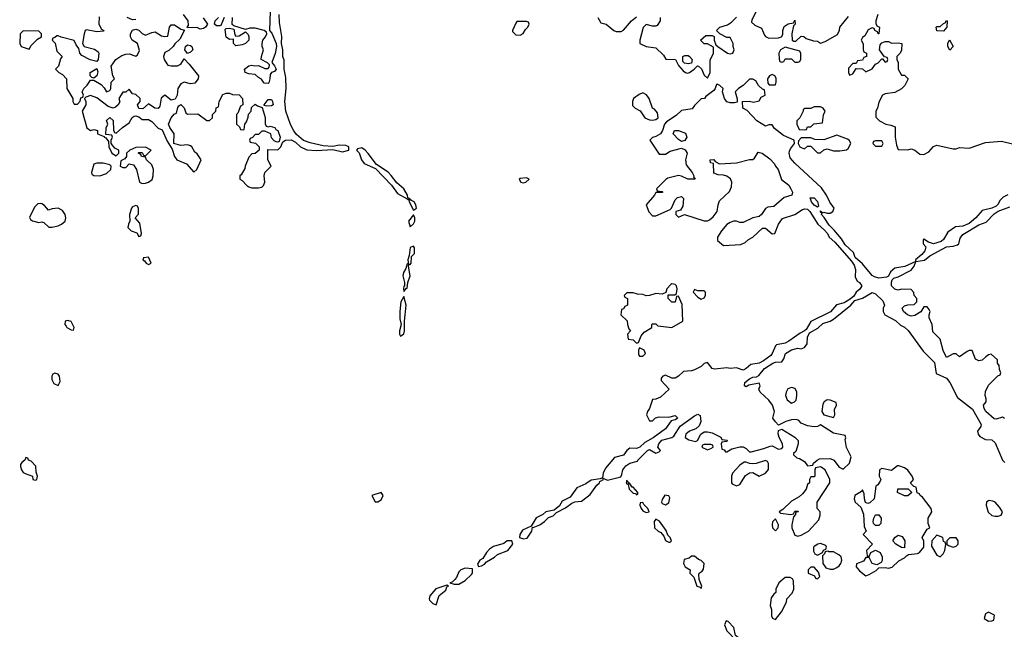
# Model space of a CAD drawing. Header units: inches. Extents: x 2701323 to 2964515, y 494916 to 722124.
# Tile 78 of 256: x 2763072 to 2769167, y 642722 to 646497. Entities that reach past the tile are written whole.
import ezdxf

# ---------------------------------------------------------------- set-up
doc = ezdxf.new("R2010")
doc.units = ezdxf.units.IN
doc.header["$MEASUREMENT"] = 0
doc.layers.add('C7664', color=7, linetype='Continuous')

msp = doc.modelspace()

# ---------------------------------------------------------------- linework, layer by layer
at = {"layer": 'C7664', "color": 2, "elevation": 2}
for points in [[(2764621.6, 646550), (2764618, 646430), (2764632.8, 646412.8), (2764658.8, 646350), (2764662.8, 646330), (2764653.2, 646286.8), (2764632, 646232), (2764650, 646212), (2764658.8, 646190), (2764650, 646175.3), (2764631, 646169), (2764622, 646158), (2764621, 646130), (2764614, 646106), (2764610, 646102), (2764584.7, 646104.7), (2764568.4, 646128.4), (2764550, 646138), (2764530, 646158), (2764490, 646162), (2764468.7, 646170), (2764464, 646190), (2764490, 646211), (2764510, 646216), (2764528, 646212), (2764550, 646214), (2764590, 646194), (2764610, 646194), (2764616.4, 646203.6), (2764618, 646218), (2764606, 646230), (2764566, 646250), (2764568, 646270), (2764582, 646310), (2764574, 646330), (2764573.2, 646350), (2764577.2, 646370), (2764593.2, 646390), (2764602, 646410), (2764599, 646419), (2764586, 646430), (2764530, 646445.2), (2764496, 646444), (2764470, 646435.3), (2764398, 646458), (2764388, 646468), (2764388.7, 646510)], [(2767632.7, 646552.7), (2767603.6, 646496.4), (2767602, 646482), (2767623.6, 646463.6), (2767664.7, 646444.7), (2767682, 646402), (2767690, 646392), (2767710, 646382), (2767770, 646384.7), (2767788.4, 646391.6), (2767795.3, 646404.7), (2767795.3, 646430), (2767804.7, 646455.3), (2767830, 646472), (2767862, 646478), (2767870, 646494), (2767872, 646470), (2767862, 646458), (2767852, 646410), (2767854, 646370), (2767863.6, 646363.6), (2767876.4, 646363.6), (2767910, 646394), (2767927.3, 646392.7), (2767941, 646381), (2767986.4, 646366.4), (2768010, 646364.7), (2768030, 646352), (2768058, 646362), (2768134.6, 646405.4), (2768147.3, 646432.7), (2768148.4, 646451.6), (2768203.1, 646516.9)], [(2763564.7, 646515.3), (2763562.8, 646470), (2763578, 646438), (2763592, 646430), (2763590, 646426), (2763550, 646422), (2763485.2, 646434.8), (2763478, 646430), (2763471, 646410), (2763461, 646350), (2763472, 646330), (2763534.8, 646314.8), (2763557.3, 646297.3), (2763561, 646290), (2763558, 646250), (2763550, 646238), (2763507.8, 646247.8), (2763456.2, 646276.2), (2763445.2, 646290), (2763438, 646318), (2763421.2, 646341.2), (2763408.9, 646368.9), (2763328.4, 646388.4), (2763310, 646398), (2763302, 646398), (2763290, 646386), (2763278, 646382), (2763274, 646370), (2763291.6, 646351.6), (2763302, 646302), (2763334, 646270), (2763324.7, 646255.3), (2763311.6, 646208.4), (2763294, 646190), (2763314, 646170), (2763336.9, 646156.9), (2763362, 646130), (2763364.7, 646070), (2763402, 646010), (2763402, 645990), (2763410, 645974), (2763430, 645974), (2763447.3, 645992.7), (2763450, 646014), (2763462, 646018), (2763466, 646030), (2763458, 646050), (2763469.1, 646070.9), (2763490, 646092), (2763510, 646122), (2763530, 646122), (2763575.9, 646095.9), (2763595.5, 646075.5), (2763610, 646051), (2763630, 646058), (2763637.2, 646070), (2763638, 646110), (2763658, 646130), (2763649, 646149), (2763638, 646210), (2763668, 646250), (2763704.5, 646275.5), (2763730, 646284), (2763750, 646286), (2763790, 646272), (2763800.4, 646279.6), (2763813.6, 646306.4), (2763802, 646350), (2763769.3, 646369.3), (2763759, 646390), (2763759, 646410), (2763770, 646432), (2763790, 646438), (2763810, 646431.3), (2763830, 646411.3), (2763850, 646401), (2763890, 646418), (2763910, 646421), (2763950, 646398), (2763970, 646392), (2763990, 646394), (2763999, 646450), (2764010, 646464.7), (2764030, 646466), (2764070, 646438), (2764092.7, 646432.7), (2764063.6, 646376.4), (2764031.6, 646348.4), (2764022, 646330), (2763994.8, 646305.2), (2763970, 646294), (2763962.8, 646270), (2763966.8, 646250), (2763983, 646223), (2763990, 646216), (2764010, 646211), (2764048.7, 646211.3), (2764070, 646222), (2764090, 646254), (2764122, 646222), (2764178, 646150), (2764176, 646130), (2764155.9, 646104.1), (2764130, 646099.3), (2764090, 646109.2), (2764070, 646099), (2764051, 646070), (2764046.8, 646030), (2764034.4, 646005.6), (2764010, 645999), (2763970, 646028.7), (2763948.1, 646011.9), (2763938.8, 645961.2), (2763930, 645948), (2763909.4, 645949.4), (2763870, 645975.3), (2763834.4, 645945.6), (2763810, 645948), (2763802, 645970), (2763818, 645990), (2763818, 646010), (2763790, 646034), (2763770, 646038), (2763750, 646066), (2763730, 646048), (2763710, 646048), (2763686, 646010), (2763692, 645988), (2763682, 645970), (2763665.4, 645954.6), (2763650, 645948.7), (2763620.2, 645960.2), (2763550, 646014), (2763510, 646028), (2763482, 646018), (2763474, 646010), (2763482, 645990), (2763482, 645970), (2763458, 645930), (2763486.8, 645826.8), (2763510, 645811.3), (2763530, 645818), (2763554, 645810), (2763554, 645790), (2763594, 645774), (2763594, 645770), (2763604.7, 645764.7), (2763622, 645742), (2763624.7, 645710), (2763642, 645670), (2763670, 645654), (2763686, 645670), (2763686, 645690), (2763662, 645702), (2763638, 645730), (2763638, 645750), (2763646, 645770), (2763642, 645782), (2763606, 645786), (2763607.3, 645827.3), (2763618, 645850), (2763610, 645872), (2763630, 645891.3), (2763650, 645872), (2763652.7, 645812.7), (2763658, 645798), (2763670, 645794), (2763708, 645830), (2763750, 645858), (2763769.1, 645890.9), (2763781.2, 645898.8), (2763790, 645901), (2763810, 645896), (2763830, 645878), (2763870, 645878.8), (2763890, 645866), (2763930, 645826), (2763954.8, 645814.8), (2763984.7, 645744.7), (2764016, 645696), (2764031.3, 645650), (2764044.7, 645630), (2764104, 645604), (2764150, 645552), (2764168, 645570), (2764195.3, 645630), (2764170, 645666), (2764156.4, 645676.4), (2764138, 645710), (2764130, 645715.3), (2764110, 645722), (2764070, 645717.2), (2764026, 645730), (2764029, 645790), (2764002, 645830), (2763994, 645850), (2764008.7, 645890), (2764028.9, 645911.1), (2764042, 645918), (2764050, 645954), (2764056.4, 645963.6), (2764070, 645971), (2764090, 645952), (2764101, 645921), (2764110, 645912), (2764174.8, 645914.8), (2764230, 645872), (2764247.3, 645872.7), (2764266, 645890), (2764266, 645910), (2764286, 645930), (2764288.4, 645951.6), (2764302, 645958), (2764306, 645990), (2764330, 646034), (2764350, 646042), (2764370, 646042), (2764390, 646034), (2764431.6, 646031.6), (2764452, 646010), (2764454, 645970), (2764438, 645962), (2764422, 645918), (2764414, 645910), (2764414, 645850), (2764432.7, 645832.7), (2764438, 645818), (2764450, 645814), (2764462, 645818), (2764466, 645850), (2764476.4, 645863.6), (2764487.3, 645892.7), (2764488, 645912), (2764506, 645930), (2764507.3, 645952.7), (2764530, 645974), (2764543.6, 645963.6), (2764574, 645954), (2764590.9, 645890.9), (2764592, 645852), (2764598, 645838), (2764612.7, 645832.7), (2764623.1, 645836.9), (2764650.8, 645830), (2764658, 645818), (2764670.6, 645810), (2764684.7, 645770), (2764678, 645742), (2764670, 645738), (2764660.4, 645740.4), (2764647.3, 645747.3), (2764630, 645766), (2764626, 645790), (2764590, 645806), (2764570, 645806), (2764550, 645786), (2764530, 645786), (2764512.7, 645767.3), (2764498, 645762), (2764494, 645750), (2764498, 645738), (2764532.7, 645732.7), (2764554, 645710), (2764554, 645690), (2764530, 645668), (2764510, 645666), (2764490, 645646), (2764466.8, 645590), (2764465.4, 645574.6), (2764443.6, 645536.4), (2764434, 645530), (2764434, 645510), (2764450, 645502), (2764478, 645470), (2764490, 645462.8), (2764510, 645456), (2764550, 645456), (2764570, 645461), (2764582, 645470), (2764589, 645490), (2764585.2, 645530), (2764589.2, 645550.8), (2764628, 645590), (2764608, 645630), (2764607.3, 645692.7), (2764670, 645692), (2764688, 645710), (2764700.2, 645739.8), (2764718, 645750), (2764752.8, 645752.8), (2764778.7, 645738.7), (2764811, 645710), (2764850, 645690.7), (2764910, 645686.4), (2765010, 645694), (2765070, 645679.1), (2765108.7, 645690), (2765108.7, 645710), (2765090, 645717), (2765050, 645719.3), (2765010, 645712.3), (2764950, 645715.1), (2764870, 645734), (2764829.5, 645749.5), (2764785.8, 645785.8), (2764769.6, 645809.6), (2764748.4, 645848.4), (2764720.5, 645930), (2764713.3, 645990), (2764722, 646070), (2764719.7, 646139.7), (2764709, 646190), (2764710, 646246), (2764700.9, 646270), (2764700.9, 646310), (2764692, 646350), (2764693.8, 646393.8), (2764679.5, 646479.5), (2764678.7, 646530)], [(2763790, 646498), (2763770, 646495.3), (2763738, 646510)], [(2764207.5, 646507.5), (2764234, 646470), (2764222, 646450), (2764210, 646442), (2764190, 646438), (2764170, 646448), (2764110, 646446), (2764108, 646450), (2764118, 646462), (2764114, 646490), (2764086, 646530)], [(2764338, 646510), (2764318, 646462), (2764310, 646458), (2764290, 646458), (2764278, 646470), (2764282, 646490), (2764302, 646510)], [(2766651, 646510), (2766670, 646478), (2766702, 646470), (2766750.9, 646430.9), (2766764.7, 646424.7), (2766795.3, 646424.7), (2766810, 646431.3), (2766859, 646490), (2766890, 646514.8)], [(2767036, 646510), (2767037.3, 646490), (2767018.8, 646461.2), (2767010, 646456), (2766990, 646456), (2766950, 646468), (2766931.1, 646448.9), (2766911.3, 646370), (2766912, 646350), (2766950, 646331), (2767010, 646322), (2767056.9, 646276.9), (2767072.7, 646252.7), (2767131, 646251), (2767150, 646214), (2767179.6, 646179.6), (2767194, 646170), (2767206, 646166), (2767218, 646170), (2767248, 646190), (2767269, 646211), (2767274, 646210), (2767292.7, 646192.7), (2767310, 646154), (2767330, 646134), (2767346, 646170), (2767347.3, 646247.3), (2767368, 646290), (2767367.3, 646327.3), (2767330, 646348), (2767308.4, 646348.4), (2767286, 646370), (2767320.4, 646399.6), (2767359.6, 646399.6), (2767372, 646392), (2767372, 646370), (2767382, 646342), (2767394, 646330), (2767454, 646290), (2767470, 646284.7), (2767486, 646290), (2767495.3, 646310), (2767488, 646330), (2767488, 646350), (2767470, 646386), (2767450, 646386), (2767406, 646410), (2767386, 646430), (2767406, 646450), (2767454, 646466), (2767479, 646481), (2767510, 646512)], [(2768384.7, 646530), (2768372, 646490), (2768372.7, 646472.7), (2768378, 646458), (2768394, 646450), (2768391.6, 646408.4), (2768386, 646410), (2768382, 646422), (2768366, 646430), (2768362, 646442), (2768350, 646446), (2768325.4, 646434.6), (2768303.6, 646396.4), (2768290, 646386), (2768282, 646370), (2768292.7, 646347.3), (2768294, 646310), (2768298, 646298), (2768314, 646290), (2768314, 646270), (2768298, 646262), (2768290, 646246), (2768258, 646242), (2768250, 646226), (2768230, 646226), (2768203.6, 646196.4), (2768202, 646170), (2768210, 646154), (2768230, 646162), (2768250, 646194), (2768290, 646192), (2768310, 646174), (2768350, 646192), (2768370, 646222), (2768386, 646230), (2768410, 646254), (2768414, 646254), (2768430, 646234), (2768442, 646238), (2768446, 646250), (2768442, 646262), (2768426, 646266), (2768395.3, 646310), (2768398, 646342), (2768410, 646354), (2768430, 646362), (2768450, 646362), (2768470, 646352), (2768510, 646354), (2768534, 646350), (2768531.6, 646308.4), (2768522, 646290), (2768502, 646270), (2768502, 646250), (2768511, 646231), (2768511.3, 646190), (2768530, 646154), (2768550, 646154), (2768572, 646130), (2768552, 646090), (2768530, 646068), (2768490, 646046), (2768430, 646038), (2768414, 646030), (2768390, 645986), (2768382, 645950), (2768372, 645930), (2768372.7, 645892.7), (2768394, 645870), (2768434, 645850), (2768464.7, 645844.7), (2768492.7, 645832.7), (2768491, 645770), (2768499.6, 645719.6), (2768510, 645694), (2768570, 645692), (2768590, 645698), (2768614, 645690), (2768643.6, 645663.6), (2768670, 645662), (2768700.4, 645679.6), (2768730, 645711.3), (2768750, 645721), (2768850, 645698), (2768870, 645698), (2768890, 645704.7), (2768950, 645702), (2769050, 645736), (2769150, 645744.7), (2769226.4, 645726.4)], [(2769190, 645413.2), (2769161.1, 645398.9), (2769141.1, 645378.9), (2769127.5, 645352.5), (2769117.3, 645342.7), (2769090.8, 645329.2), (2769030, 645315.3), (2768990.6, 645269.4), (2768950, 645235.1), (2768910, 645219.3), (2768864.7, 645215.3), (2768818.8, 645181.2), (2768790, 645135.3), (2768775.9, 645124.1), (2768729.2, 645109.2), (2768699, 645119), (2768670, 645138), (2768664.7, 645135.3), (2768666, 645110), (2768681, 645090), (2768674.8, 645065.2), (2768657.3, 645042.7), (2768618, 645010), (2768619.6, 645000.4), (2768550.9, 644969.1), (2768490, 644959.3), (2768463.8, 644936.2), (2768450, 644908), (2768438, 644902), (2768390, 644896), (2768364.1, 644904.1), (2768350, 644914), (2768290, 644986), (2768243.6, 645023.6), (2768234.5, 645054.5), (2768182.7, 645102.7), (2768159.1, 645139.1), (2768114.5, 645194.5), (2768084, 645224), (2768052.3, 645272.3), (2768035.3, 645290), (2768038, 645298), (2768030, 645306), (2768030, 645314), (2768030.9, 645310.9), (2768042, 645302), (2768050, 645304.7), (2768070, 645298), (2768090, 645299.3), (2768106, 645310), (2768113.2, 645330), (2768087, 645367), (2768067.3, 645410), (2768036.4, 645456.4), (2767869.6, 645609.6), (2767841.6, 645641.6), (2767835.1, 645670), (2767837.5, 645682.5), (2767842.9, 645697.1), (2767868, 645730), (2767866, 645750), (2767800.2, 645780.2), (2767744, 645824), (2767730, 645846), (2767710, 645846), (2767690, 645838), (2767635.3, 645870), (2767575.1, 645935.1), (2767548, 645950), (2767546, 645990), (2767588.4, 645991.6), (2767614, 645986), (2767650, 645994), (2767663.1, 646016.9), (2767686, 646030), (2767682, 646062), (2767670, 646066), (2767646, 646090), (2767630, 646118), (2767610, 646128), (2767590, 646128), (2767551, 646089), (2767522, 646070), (2767502, 646050), (2767512.7, 646007.3), (2767512.7, 645987.3), (2767498, 645982), (2767470, 645982), (2767448.7, 645988.7), (2767435.3, 646010), (2767422, 646050), (2767426, 646070), (2767406, 646090), (2767390, 646098), (2767384.7, 646095.3), (2767378, 646070), (2767370, 646058), (2767319.6, 646020.4), (2767311.3, 646008.7), (2767290, 646006), (2767250, 645966), (2767236, 645944), (2767170, 645935.3), (2767136.8, 645903.2), (2767075.3, 645864.7), (2767064.7, 645850), (2767052, 645810), (2767038, 645790), (2767010, 645773.2), (2766990, 645768), (2766972, 645750), (2767030, 645664.7), (2767070, 645664.7), (2767098, 645682), (2767170, 645702), (2767191.1, 645691.1), (2767204.7, 645670), (2767194, 645630), (2767197.3, 645597.3), (2767234.8, 645550), (2767244.7, 645530), (2767243.6, 645523.6), (2767254, 645510), (2767208.9, 645508.9), (2767170, 645528.7), (2767150, 645533.2), (2767083.6, 645516.4), (2767071.6, 645508.4), (2767014, 645450), (2767018, 645438), (2767050, 645434), (2767054, 645430), (2767050, 645426), (2767010, 645426), (2767002, 645410), (2766951.3, 645350), (2766966.4, 645306.4), (2766990, 645282), (2767010, 645282), (2767099, 645321), (2767108, 645330), (2767130, 645382), (2767144.7, 645395.3), (2767170, 645402), (2767182, 645390), (2767176.8, 645343.2), (2767162, 645318), (2767134, 645310), (2767134, 645290), (2767150, 645274), (2767188.4, 645291.6), (2767308.4, 645251.6), (2767330, 645251.3), (2767343.1, 645256.9), (2767364.7, 645275.3), (2767389, 645310), (2767395.3, 645350), (2767404.7, 645375.3), (2767466.3, 645433.7), (2767478, 645462), (2767481.2, 645490), (2767472.5, 645512.5), (2767450, 645529), (2767430, 645535.3), (2767396.4, 645536.4), (2767370, 645546), (2767367.3, 645607.3), (2767348.7, 645610), (2767346, 645630), (2767370, 645632), (2767378, 645618), (2767404.7, 645604.7), (2767510, 645611), (2767590, 645632), (2767610, 645632), (2767620.4, 645639.6), (2767644, 645676), (2767669.1, 645670.9), (2767715.3, 645635.3), (2767745.2, 645605.2), (2767751, 645590), (2767766.8, 645570), (2767787.3, 645507.3), (2767833, 645473), (2767846.8, 645450), (2767856, 645430), (2767851.3, 645410), (2767803.6, 645396.4), (2767739.6, 645340.4), (2767703.6, 645336.4), (2767690, 645328), (2767664.7, 645290), (2767650, 645279), (2767610, 645269.2), (2767550, 645242), (2767530, 645242), (2767510, 645248.7), (2767490, 645248.7), (2767470, 645242), (2767450, 645228.7), (2767416, 645190), (2767392, 645150), (2767392, 645130), (2767430, 645098), (2767535.3, 645104.7), (2767563.1, 645116.9), (2767583.7, 645136.3), (2767610, 645150.8), (2767670, 645206), (2767690, 645206), (2767730, 645172), (2767747.3, 645172.7), (2767769.3, 645230.7), (2767794.6, 645265.4), (2767870, 645291.3), (2767918, 645322), (2767930, 645326), (2767950, 645322.8), (2767962.8, 645310), (2768013.4, 645230), (2768054, 645194), (2768072.5, 645172.5), (2768084, 645150), (2768118.7, 645118.7), (2768222.4, 645002.4), (2768238, 644978), (2768246, 644950), (2768243.8, 644903.8), (2768257.3, 644877.3), (2768271, 644870), (2768286, 644850), (2768272.4, 644827.6), (2768250, 644809), (2768235.5, 644784.5), (2768214, 644766), (2768176.4, 644743.6), (2768127.7, 644732.3), (2768092.3, 644687.7), (2767970, 644629), (2767941.1, 644578.9), (2767930.6, 644569.4), (2767904, 644556), (2767834.4, 644505.6), (2767810, 644493), (2767756.9, 644483.1), (2767750, 644478), (2767730.3, 644429.7), (2767721.4, 644418.6), (2767676.2, 644383.8), (2767650.4, 644369.6), (2767597.5, 644362.5), (2767570, 644338), (2767550, 644327), (2767510, 644341.2), (2767470, 644337.2), (2767450, 644341.2), (2767374, 644334), (2767358, 644338), (2767330, 644375.3), (2767310, 644368), (2767290.8, 644349.2), (2767250.4, 644329.6), (2767230, 644322.7), (2767182, 644318), (2767150, 644288.7), (2767130, 644278), (2767110, 644278), (2767070, 644295.3), (2767054, 644290), (2767043.6, 644276.4), (2767043.6, 644263.6), (2767092, 644210), (2767039.8, 644160.2), (2767010, 644148), (2766990, 644146), (2766971, 644089), (2766958, 644070), (2766952, 644050), (2766970, 644014), (2766990, 644014), (2767008.4, 644031.6), (2767030, 644038), (2767090, 644036), (2767130, 644046), (2767146, 644030), (2767130, 644019.3), (2767106, 644014), (2767070, 643962.9), (2766992.8, 643907.2), (2766942, 643878), (2766910.8, 643849.2), (2766890, 643841.2), (2766850, 643844), (2766830, 643829), (2766810, 643801.2), (2766754.4, 643785.6), (2766699.1, 643720.9), (2766684.9, 643690), (2766679.8, 643660.2), (2766666.4, 643653.6), (2766610, 643646.6), (2766577, 643623), (2766522, 643598), (2766479.8, 643540.2), (2766430, 643515.1), (2766413.2, 643486.8), (2766381, 643459), (2766330, 643449.2), (2766310, 643433.2), (2766268.3, 643411.7), (2766238.8, 643361.2), (2766184.8, 643335.2), (2766167.7, 643310), (2766166, 643290), (2766190, 643281.6), (2766213.3, 643286.7), (2766242, 643330), (2766246, 643354), (2766250, 643352), (2766291.1, 643368.9), (2766320.9, 643390), (2766344.8, 643415.2), (2766374.5, 643425.5), (2766394.8, 643445.2), (2766450, 643473.4), (2766490, 643502.8), (2766509.1, 643510.9), (2766550, 643514.8), (2766558.9, 643521.1), (2766603.7, 643556.3), (2766645.1, 643614.9), (2766662, 643630), (2766663.1, 643636.9), (2766686, 643650), (2766682, 643658), (2766710, 643646), (2766793.2, 643666.8), (2766800.2, 643679.8), (2766805.6, 643710), (2766825.1, 643734.9), (2766849.6, 643750.4), (2766896.4, 643763.6), (2766898, 643770), (2766958, 643830), (2766970, 643836), (2767010, 643812), (2767030, 643822), (2767038, 643830), (2767022, 643850), (2767029.5, 643870.5), (2767047.5, 643892.5), (2767109.5, 643910.5), (2767122, 643918), (2767160.1, 643979.9), (2767250, 644044.9), (2767270, 644053.7), (2767285.5, 644045.5), (2767288.4, 644010), (2767284.4, 643995.6), (2767278, 643982), (2767257.3, 643962.7), (2767218, 643950), (2767196, 643930), (2767192, 643910), (2767215.3, 643895.3), (2767255.3, 643884.7), (2767268.7, 643891.3), (2767288.7, 643931.3), (2767310, 643944.7), (2767330, 643946), (2767358, 643938), (2767411.6, 643911.6), (2767418, 643898), (2767452.7, 643892.7), (2767450, 643886), (2767418, 643882), (2767414, 643870), (2767418, 643838), (2767432.7, 643832.7), (2767442, 643822), (2767450, 643822), (2767480.4, 643839.6), (2767530, 643852), (2767550, 643852), (2767570, 643842), (2767590, 643822), (2767601, 643821), (2767678.6, 643841.4), (2767716.9, 643856.9), (2767730, 643858), (2767770, 643838), (2767790, 643842), (2767795.3, 643850), (2767794, 643870), (2767774, 643910), (2767768.4, 643931.6), (2767770, 643954), (2767790, 643962), (2767870, 643911.3), (2767890.7, 643890.7), (2767891.3, 643870), (2767886, 643850), (2767876, 643824), (2767862, 643810), (2767862, 643802), (2767883.6, 643783.6), (2767899.6, 643779.6), (2767930, 643762), (2767950, 643734), (2767982, 643738), (2767986, 643750), (2768008, 643770), (2768023.2, 643776.8), (2768090, 643780.7), (2768111.3, 643770), (2768145.4, 643725.4), (2768170, 643714), (2768209, 643751), (2768219, 643790), (2768190, 643848), (2768183.1, 643896.9), (2768187.3, 643907.3), (2768182, 643922), (2768110, 643937.2), (2768030, 643988), (2768010, 643978), (2767990, 643975.3), (2767950, 643982), (2767910, 643998), (2767894.6, 644014.6), (2767880.4, 644020.4), (2767850, 644019), (2767814, 644010), (2767770, 643986), (2767750, 644006), (2767735.3, 644030), (2767744, 644070), (2767733.2, 644110), (2767710, 644142), (2767655.3, 644190), (2767648.7, 644210), (2767655.3, 644230), (2767650, 644246), (2767586.4, 644233.6), (2767570, 644224), (2767558, 644230), (2767561.2, 644250), (2767590, 644274), (2767610, 644284), (2767633.6, 644286.4), (2767647.2, 644292.8), (2767683.3, 644336.7), (2767735.3, 644370), (2767750, 644375.5), (2767790, 644378.8), (2767802.9, 644397.1), (2767812.7, 644430), (2767850, 644453.4), (2767890, 644462.8), (2767910, 644458.8), (2767930, 644466.8), (2767946, 644490), (2767949.6, 644530.4), (2767961.7, 644558.3), (2768012.5, 644587.5), (2768044.4, 644615.6), (2768088.7, 644630), (2768110, 644642), (2768217.2, 644730), (2768242.5, 644757.5), (2768290, 644773.4), (2768350, 644807.3), (2768370, 644798.8), (2768416.1, 644756.1), (2768424.9, 644730), (2768418, 644710), (2768418, 644690), (2768428.7, 644668.7), (2768494.6, 644634.6), (2768525.5, 644605.5), (2768550, 644594), (2768572, 644572), (2768664.8, 644444.8), (2768735.3, 644375.3), (2768746, 644306), (2768810, 644277.3), (2768830.2, 644250.2), (2768877.3, 644157.3), (2768970, 644084.7), (2769024.7, 643990), (2769022, 643978), (2769002, 643950), (2769004.7, 643930), (2769015.3, 643915.3), (2769050, 643898), (2769090, 643894.8), (2769110, 643876), (2769156, 643770), (2769170, 643756)], [(2769168.4, 644028.4), (2769155.3, 644035.3), (2769116, 644024), (2769105.6, 644025.6), (2769054, 644070), (2769042, 644090), (2769038, 644110), (2769055.3, 644130), (2769055.3, 644150), (2769048.7, 644170), (2769050, 644194), (2769070, 644234), (2769127.3, 644292.7), (2769142, 644298), (2769146, 644310), (2769138, 644330), (2769136.4, 644356.4), (2769126, 644370), (2769126, 644390), (2769086, 644426), (2769070, 644422), (2769052, 644410), (2769030, 644388), (2769010, 644384), (2768990, 644395.3), (2768968.9, 644448.9), (2768950, 644449.2), (2768936.8, 644443.2), (2768890, 644408.7), (2768870, 644428), (2768850, 644428), (2768810, 644406), (2768789.2, 644449.2), (2768770, 644518), (2768724, 644564), (2768721.2, 644610), (2768702, 644650), (2768702, 644670), (2768708.7, 644690), (2768703.1, 644703.1), (2768690, 644718), (2768670, 644718), (2768651, 644689), (2768614.4, 644665.6), (2768590, 644661.2), (2768568.7, 644670), (2768544, 644690), (2768535.3, 644710), (2768550, 644724.7), (2768570, 644731.3), (2768610, 644734), (2768626, 644750), (2768626, 644770), (2768608.4, 644788.4), (2768607.3, 644807.3), (2768590, 644826), (2768530, 644828), (2768510, 644822), (2768488.9, 644828.9), (2768469.2, 644849.2), (2768468.9, 644871.1), (2768473.2, 644886.8), (2768484.1, 644895.9), (2768510, 644904), (2768590, 644946), (2768608.7, 644970), (2768620.4, 644999.6), (2768672.7, 645007.3), (2768705.6, 645034.4), (2768809.3, 645090.7), (2768850, 645094.4), (2768876.6, 645103.4), (2768885.2, 645110), (2768894.8, 645145.2), (2768910, 645166), (2769010, 645226), (2769056, 645244), (2769104.8, 645295.2), (2769129, 645311), (2769202, 645338)]]:
    msp.add_lwpolyline(points, dxfattribs=at)
for points in [[(2766210, 646486), (2766150, 646486), (2766143.6, 646476.4), (2766122, 646430), (2766123.6, 646423.6), (2766143.6, 646403.6), (2766170, 646402), (2766188.4, 646411.6), (2766203.1, 646436.9), (2766218, 646450), (2766226, 646470), (2766222, 646482)], [(2768790, 646426), (2768750, 646428), (2768746, 646450), (2768750, 646454), (2768770, 646454), (2768790, 646474), (2768802, 646478), (2768810, 646492), (2768814, 646490), (2768812, 646450)], [(2763092.7, 646427.3), (2763074, 646410), (2763072, 646350), (2763082, 646330), (2763130, 646314), (2763143.1, 646336.9), (2763183.1, 646376.9), (2763206, 646390), (2763206, 646410), (2763190, 646426)], [(2764410, 646394), (2764430, 646398), (2764470, 646422), (2764485.4, 646405.4), (2764491, 646390), (2764490.6, 646369.4), (2764470, 646349.2), (2764450, 646341.2), (2764410, 646335.3), (2764395.3, 646350), (2764396.4, 646376.4), (2764370, 646375.3), (2764349.3, 646389.3), (2764344, 646436), (2764350, 646442), (2764370, 646444.7), (2764398, 646438), (2764403.6, 646403.6)], [(2768830, 646308.7), (2768818, 646330), (2768818, 646350), (2768828, 646372), (2768851.3, 646330)], [(2764110, 646288), (2764095.3, 646310), (2764098, 646330), (2764110, 646342), (2764130, 646338), (2764138, 646330), (2764144.7, 646310), (2764130, 646295.3)], [(2767810, 646326), (2767782, 646310), (2767772, 646290), (2767772.7, 646252.7), (2767778, 646238), (2767790, 646234), (2767802, 646238), (2767810, 646254), (2767850, 646254), (2767870, 646234), (2767890, 646234), (2767902, 646238), (2767907.3, 646252.7), (2767907.3, 646287.3), (2767902, 646302)], [(2767210, 646224), (2767188, 646228), (2767178, 646238), (2767178, 646270), (2767190, 646276), (2767210, 646274.8), (2767218, 646270), (2767234.8, 646250), (2767230, 646228.7)], [(2763530, 646135.3), (2763518, 646138), (2763508.7, 646150), (2763509, 646171), (2763550, 646194), (2763554.8, 646174.8), (2763550, 646148.7)], [(2767730, 646158), (2767714, 646150), (2767702, 646130), (2767703.6, 646103.6), (2767712.7, 646092.7), (2767750, 646094), (2767755.3, 646110), (2767754.6, 646134.6), (2767746, 646150)], [(2764602, 645962), (2764586, 645966), (2764586, 645970), (2764610, 646002), (2764630, 646002), (2764638, 645990), (2764642, 645970), (2764630, 645964)], [(2766930, 646044), (2766906, 646034), (2766871, 646009), (2766864.7, 645990), (2766866.4, 645966.4), (2766882, 645950), (2766913.4, 645933.4), (2766941, 645890), (2766970, 645876.3), (2766990, 645874), (2767010, 645878.8), (2767024, 645890), (2767021.2, 645921.2), (2767002.7, 645942.7), (2766988.7, 645950), (2766969, 646010), (2766952.1, 646032.1)], [(2768030, 645958), (2767990, 645958), (2767970, 645948), (2767932.7, 645947.3), (2767922, 645938), (2767922, 645930), (2767902, 645890), (2767882, 645870), (2767882, 645850), (2767898, 645818), (2767930, 645814), (2767942, 645818), (2767950, 645834), (2767970, 645834), (2767988.4, 645851.6), (2768042, 645858), (2768047.3, 645907.3), (2768058, 645930), (2768046, 645950)], [(2767170, 645742), (2767150, 645755.3), (2767118, 645790), (2767126, 645810), (2767150, 645811), (2767193.4, 645793.4), (2767201, 645770), (2767190, 645748.7)], [(2768130, 645782), (2768050, 645754), (2767995.3, 645755.3), (2767970, 645766), (2767910, 645766), (2767892.7, 645747.3), (2767892, 645730), (2767902, 645710), (2767910, 645704.7), (2767930, 645698), (2767950, 645714), (2767970, 645714), (2768010, 645672), (2768030, 645672), (2768050, 645692), (2768070, 645698), (2768110, 645684.7), (2768150, 645684.7), (2768190, 645692), (2768200.4, 645699.6), (2768218, 645730), (2768208.4, 645748.4), (2768196.4, 645756.4)], [(2768410, 645746), (2768370, 645746), (2768358, 645742), (2768354, 645730), (2768370, 645714), (2768410, 645714), (2768418, 645730)], [(2763850, 645708), (2763790, 645706), (2763754, 645690), (2763734, 645670), (2763734, 645650), (2763723.6, 645636.4), (2763698, 645622), (2763694, 645590), (2763710, 645582), (2763730, 645582), (2763750, 645604.7), (2763777.3, 645597.3), (2763796, 645570), (2763814, 645490), (2763830, 645482), (2763850, 645484.7), (2763870, 645491.3), (2763892.7, 645507.3), (2763899, 645530), (2763901.2, 645570), (2763890, 645598), (2763858, 645630), (2763850, 645646), (2763826, 645650), (2763822, 645662), (2763806, 645670), (2763810, 645674), (2763830, 645674), (2763838, 645658), (2763850, 645654), (2763886, 645690)], [(2765190, 645702.7), (2765163.5, 645696.5), (2765158, 645690), (2765173.2, 645673.2), (2765188.6, 645628.6), (2765205.5, 645605.5), (2765275.5, 645575.5), (2765372.7, 645472.7), (2765410, 645420.5), (2765470, 645386.8), (2765476.4, 645383.6), (2765486, 645390), (2765474, 645394), (2765472.3, 645410), (2765450, 645449.4), (2765407.3, 645487.3), (2765372.6, 645532.6), (2765352.4, 645552.4), (2765281, 645601), (2765230, 645669.3), (2765210, 645689.3)], [(2763550, 645608.7), (2763530, 645602), (2763516, 645550), (2763519.6, 645539.6), (2763530, 645531.3), (2763568.9, 645531.1), (2763610, 645544.7), (2763635.3, 645570), (2763638, 645590), (2763630, 645598), (2763588.4, 645608.4)], [(2766210, 645518), (2766170, 645514), (2766164.7, 645510), (2766174, 645490), (2766190, 645486), (2766206, 645490), (2766226, 645510)], [(2765490, 645388), (2765482, 645378), (2765484, 645370), (2765510, 645318), (2765528, 645330), (2765525.2, 645350), (2765514.5, 645370), (2765497.2, 645377.2)], [(2768010, 645335.3), (2767989.4, 645349.4), (2767973.2, 645370), (2767966.3, 645393.7), (2767990, 645393), (2768011.7, 645371.7), (2768017.3, 645342.7)], [(2763198.6, 645358.6), (2763183.4, 645356.6), (2763163, 645337), (2763132.7, 645272.7), (2763139.6, 645259.6), (2763151, 645251), (2763190, 645241), (2763210, 645244.7), (2763222, 645242), (2763251.6, 645211.6), (2763270, 645211.3), (2763310, 645221), (2763330, 645230.8), (2763353.2, 645250), (2763357.2, 645270), (2763352.7, 645290), (2763336.3, 645316.3), (2763310, 645329.5), (2763273.7, 645326.3), (2763250, 645318), (2763226.6, 645346.6), (2763210, 645357.2)], [(2763790, 645346), (2763770, 645338), (2763764.7, 645330), (2763752, 645290), (2763754, 645250), (2763744.7, 645230), (2763742, 645210), (2763762, 645190), (2763798, 645178), (2763810, 645154), (2763822, 645158), (2763826, 645174), (2763816.4, 645236.4), (2763786, 645270), (2763807.3, 645292.7), (2763807.3, 645327.3), (2763802, 645342)], [(2765510, 645288), (2765478, 645250), (2765490, 645214), (2765510, 645232), (2765519, 645250), (2765519, 645270)], [(2765510, 645095.3), (2765490, 645086), (2765483.6, 645036.4), (2765474, 645010), (2765478, 644982), (2765470, 644986), (2765462.8, 644957.2), (2765448.1, 644931.9), (2765444.9, 644910), (2765454, 644870), (2765454, 644846), (2765450, 644846), (2765447.3, 644830), (2765450, 644814), (2765466, 644834), (2765470, 644834), (2765474, 644870), (2765488.7, 644910), (2765478, 644970), (2765480.4, 644979.6), (2765490, 644982), (2765495.3, 644990), (2765498, 645030), (2765515.3, 645050), (2765516.4, 645083.6)], [(2763870, 645026), (2763838, 645022), (2763834, 645010), (2763844.7, 645004.7), (2763854, 644990), (2763870, 644982), (2763886, 644990)], [(2767110, 644862), (2767102, 644858), (2767078, 644830), (2767072.7, 644807.3), (2767050, 644798), (2767010, 644802), (2766970, 644788.7), (2766950, 644788), (2766930, 644795.3), (2766896.4, 644796.4), (2766870, 644806), (2766830, 644806), (2766814, 644790), (2766818, 644778), (2766834, 644770), (2766834, 644730), (2766818, 644722), (2766810, 644706), (2766798, 644702), (2766794, 644670), (2766832.7, 644632.7), (2766834, 644610), (2766843.6, 644583.6), (2766854, 644570), (2766834, 644550), (2766838, 644518), (2766870, 644514), (2766890, 644494), (2766902, 644498), (2766920.2, 644539.8), (2766938, 644562), (2766986, 644590), (2766986, 644610), (2766990, 644614), (2767010, 644614), (2767022, 644602), (2767110, 644591.3), (2767178, 644630), (2767172.5, 644732.5), (2767150, 644786), (2767138, 644782), (2767130, 644748), (2767110, 644748), (2767086, 644770), (2767087.3, 644792.7), (2767127.3, 644792.7), (2767138, 644802), (2767142, 644830), (2767138, 644850), (2767130, 644858)], [(2765450, 644782), (2765431, 644750), (2765424.9, 644690), (2765424.5, 644644.5), (2765434, 644610), (2765422.8, 644570), (2765422.8, 644550), (2765430, 644538), (2765450, 644552), (2765455.1, 644570), (2765453.2, 644630), (2765463.7, 644730)], [(2767250, 644826), (2767242, 644810), (2767270, 644778), (2767290, 644766), (2767310, 644774), (2767318, 644790), (2767318, 644810), (2767310, 644818), (2767270, 644818)], [(2763370, 644635.3), (2763354, 644630), (2763351.3, 644610), (2763358.8, 644598.8), (2763364.7, 644590), (2763390, 644576), (2763406, 644574), (2763408.7, 644590), (2763390, 644628)], [(2766910, 644466), (2766902, 644450), (2766903.6, 644423.6), (2766910, 644414), (2766930, 644414), (2766946, 644430), (2766938, 644450)], [(2763290, 644308.7), (2763278, 644302), (2763271.3, 644290), (2763271.3, 644270), (2763283.5, 644243.5), (2763310, 644232), (2763323.1, 644256.9), (2763319, 644290), (2763310, 644302)], [(2767850, 644219.3), (2767828.1, 644211.9), (2767816.3, 644190), (2767812.7, 644170), (2767822.3, 644142.3), (2767850, 644122.8), (2767869.4, 644130.6), (2767879.5, 644140.5), (2767883.7, 644170), (2767882.7, 644190), (2767872.5, 644212.5)], [(2768070, 644144), (2768051.3, 644130), (2768044.5, 644115.5), (2768038, 644070), (2768051.1, 644051.1), (2768110, 644034), (2768118, 644050), (2768116.4, 644083.6), (2768128, 644110), (2768127.3, 644127.3), (2768090, 644142)], [(2767350, 643866), (2767310, 643866), (2767298, 643862), (2767294, 643850), (2767330, 643834), (2767350, 643842), (2767366, 643850), (2767362, 643862)], [(2763110, 643786), (2763104.7, 643770), (2763084.5, 643755.5), (2763078, 643742), (2763076.3, 643730), (2763082.8, 643710), (2763093.7, 643693.7), (2763106.4, 643686.4), (2763151.3, 643671.3), (2763154, 643650), (2763170, 643646), (2763178, 643650), (2763182, 643670), (2763174.6, 643694.6), (2763172.3, 643732.3), (2763142.7, 643762.7), (2763126, 643770), (2763122, 643782)], [(2767690, 643768), (2767631.6, 643748.4), (2767610, 643746), (2767590, 643748), (2767570, 643758), (2767556.4, 643756.4), (2767530, 643739), (2767484.7, 643690), (2767478, 643670), (2767478, 643630), (2767482.8, 643622.8), (2767510, 643611.3), (2767530, 643618), (2767564.8, 643675.2), (2767590, 643692), (2767610, 643694), (2767650, 643671.3), (2767688, 643690), (2767708.4, 643711.6), (2767708.4, 643748.4), (2767700.4, 643760.4)], [(2768514.6, 643734.6), (2768506, 643734), (2768470, 643706), (2768410, 643718), (2768394, 643710), (2768392, 643670), (2768402, 643650), (2768399.6, 643640.4), (2768383.6, 643616.4), (2768372, 643608), (2768361, 643530), (2768335.3, 643504.7), (2768322, 643502), (2768308.4, 643508.4), (2768302, 643530), (2768300.4, 643560.4), (2768290, 643586), (2768283.6, 643576.4), (2768242, 643550), (2768238, 643530), (2768244.7, 643510), (2768278.8, 643478.8), (2768295.3, 643435.3), (2768299.6, 643359.6), (2768312, 643330), (2768294, 643310), (2768352, 643250), (2768314, 643210), (2768318, 643178), (2768330, 643174), (2768342, 643198), (2768370, 643212), (2768398.8, 643198.8), (2768411.1, 643171.1), (2768410.9, 643149.1), (2768404.7, 643135.3), (2768378, 643122), (2768348.9, 643128.9), (2768330, 643166), (2768310, 643166), (2768296, 643144), (2768252, 643128), (2768251.3, 643110), (2768270, 643084.7), (2768310, 643054), (2768330, 643062), (2768373.6, 643086.4), (2768390, 643102), (2768430, 643104.7), (2768450, 643101), (2768474, 643106), (2768514, 643146), (2768550, 643164.7), (2768562, 643178), (2768575.3, 643184.7), (2768630, 643191), (2768642, 643198), (2768669, 643230), (2768668.4, 643268.4), (2768658, 643290), (2768690, 643342), (2768706, 643350), (2768696.4, 643376.4), (2768695.3, 643410), (2768719, 643450), (2768715.3, 643470), (2768660.4, 643540.4), (2768646, 643550), (2768642, 643562), (2768627.3, 643567.3), (2768622, 643602), (2768607.3, 643607.3), (2768587.3, 643627.3), (2768606, 643650), (2768598, 643670), (2768570, 643708), (2768550, 643722)], [(2768030, 643728), (2767998, 643722), (2767994, 643710), (2767994, 643670), (2767990, 643666), (2767970, 643666), (2767962, 643650), (2767962, 643630), (2767950, 643618), (2767941, 643590), (2767919.1, 643560.9), (2767897.3, 643542.7), (2767850, 643515.3), (2767796.9, 643463.1), (2767774, 643450), (2767782, 643442), (2767846, 643434), (2767862, 643438), (2767870, 643454), (2767890, 643454), (2767894, 643450), (2767874, 643446), (2767874, 643434), (2767862, 643418), (2767851.3, 643370), (2767851.3, 643350), (2767870, 643304.7), (2767890, 643298), (2767910, 643304.7), (2767955.3, 643330), (2768019, 643401), (2768028, 643430), (2768028, 643450), (2768008, 643470), (2768008, 643510), (2768088, 643630), (2768088, 643650), (2768058, 643710)], [(2766830, 643646), (2766826, 643630), (2766830, 643622), (2766839.6, 643619.6), (2766846, 643590), (2766870, 643566), (2766883.6, 643563.6), (2766890, 643554), (2766898, 643562), (2766898, 643570), (2766870, 643602), (2766863.1, 643603.1), (2766850, 643626), (2766842, 643622), (2766846, 643630), (2766835.3, 643635.3)], [(2765310, 643568.7), (2765252, 643550), (2765272, 643512), (2765290, 643511.3), (2765310, 643524.7), (2765321.2, 643550)], [(2767066.8, 643553.2), (2767050, 643526), (2767046, 643510), (2767050, 643502), (2767070, 643492), (2767090, 643504.7), (2767096, 643536), (2767090, 643548)], [(2768550, 643548), (2768506, 643570), (2768507.3, 643592.7), (2768572.7, 643592.7), (2768594, 643570), (2768570, 643548)], [(2766930, 643508), (2766914, 643506), (2766912, 643490), (2766918.8, 643470), (2766930, 643456), (2766950, 643444.9), (2766968, 643450), (2766961.2, 643470), (2766935.5, 643495.5)], [(2769070, 643519), (2769064.5, 643515.5), (2769058, 643510), (2769054.8, 643490), (2769067.5, 643447.5), (2769090, 643427.3), (2769110, 643422), (2769130, 643422.8), (2769148, 643430), (2769155.3, 643450), (2769138.6, 643478.6), (2769110, 643509), (2769096.5, 643516.5)], [(2768370, 643366), (2768358, 643378), (2768355.3, 643390), (2768359, 643410), (2768370, 643432), (2768390, 643432), (2768404.7, 643410), (2768402, 643378), (2768390, 643366)], [(2767010, 643404), (2766998.8, 643390), (2767001, 643350), (2767024.7, 643330), (2767042, 643322), (2767059.8, 643299.8), (2767070, 643272), (2767090, 643261), (2767099, 643261), (2767108, 643270), (2767099, 643290), (2767084.7, 643304.7), (2767073.2, 643333.2), (2767032.3, 643392.3)], [(2767750, 643406), (2767732, 643388), (2767731.3, 643370), (2767732, 643350), (2767750, 643332), (2767768, 643350), (2767768.7, 643370)], [(2766118, 643270), (2766090, 643269.2), (2766070, 643253.2), (2766005.5, 643234.5), (2765980.7, 643219.3), (2765961.6, 643198.4), (2765938.4, 643161.6), (2765921, 643150), (2765906, 643126), (2765912, 643112), (2765930, 643114.8), (2765950, 643125.5), (2765961, 643139), (2766011.2, 643168.8), (2766030, 643185.5), (2766094, 643210), (2766125.2, 643250)], [(2768030, 643254), (2768014, 643250), (2767990, 643235.3), (2767986, 643230), (2767985.4, 643205.4), (2767994, 643190), (2768010, 643182), (2768042, 643198), (2768048, 643212), (2768062, 643218), (2768066, 643230), (2768062, 643242)], [(2768550, 643226), (2768530, 643228), (2768495.3, 643250), (2768478, 643270), (2768489, 643291), (2768510, 643304.7), (2768535.9, 643295.9), (2768550.8, 643270)], [(2768750, 643306), (2768718, 643270), (2768716.9, 643236.9), (2768750, 643182), (2768770, 643171.3), (2768788.7, 643190), (2768799, 643210), (2768806, 643250), (2768802, 643262), (2768790, 643266), (2768786, 643290)], [(2768870, 643288), (2768830, 643288), (2768812, 643270), (2768812, 643250), (2768821, 643241), (2768850, 643231.3), (2768870, 643238), (2768882, 643250), (2768882, 643270)], [(2768074, 643206), (2768058, 643202), (2768054, 643190), (2768042, 643178), (2768044.7, 643130), (2768054.4, 643114.4), (2768063.5, 643103.5), (2768090, 643094.8), (2768110, 643094.8), (2768130, 643104.7), (2768145.2, 643114.8), (2768155.3, 643130), (2768162, 643150), (2768158, 643170), (2768144, 643184), (2768110, 643202), (2768082, 643202)], [(2767250, 643175.3), (2767230, 643175.3), (2767216.3, 643163.7), (2767186.4, 643153.6), (2767182, 643130), (2767191.3, 643110), (2767222, 643090), (2767221, 643070), (2767246, 643046), (2767264.7, 642990), (2767283.6, 642983.6), (2767290, 642974), (2767295.3, 642990), (2767279, 643030), (2767276.4, 643063.6), (2767278, 643070), (2767297.2, 643082.8), (2767304.7, 643095.3), (2767308.7, 643130), (2767290, 643148.7), (2767274.6, 643154.6)], [(2765830, 643101.2), (2765802, 643090), (2765790, 643078), (2765776.8, 643043.2), (2765766, 643030), (2765750, 643014), (2765734, 643010), (2765761.6, 643001.6), (2765790, 643002), (2765830, 643024.7), (2765870, 643061), (2765876, 643070), (2765876, 643096)], [(2767990, 643106), (2767970, 643106), (2767954, 643090), (2767954, 643070), (2767992.7, 643052.7), (2767998, 643038), (2768010, 643034), (2768026, 643050), (2768016.4, 643076.4)], [(2767842, 643042), (2767810, 643042), (2767771.3, 643010), (2767752, 642970), (2767752, 642950), (2767739.6, 642940.4), (2767723.6, 642916.4), (2767718, 642870), (2767725.4, 642845.4), (2767725.4, 642805.4), (2767731.6, 642791.6), (2767750, 642782), (2767788.7, 642830), (2767818, 642890), (2767822, 642910), (2767854.2, 642945.8), (2767863.7, 642970), (2767862, 643022), (2767855.3, 643035.3)], [(2765716.4, 642996.4), (2765648, 642972), (2765611.3, 642930), (2765606.8, 642910), (2765610, 642902), (2765630, 642882), (2765650, 642874), (2765669.3, 642930.7), (2765710, 642964.7), (2765715.3, 642984.7), (2765726, 642990)], [(2769070, 642828), (2769050, 642818), (2769042, 642790), (2769070, 642772), (2769090, 642774), (2769102, 642778), (2769106, 642810)], [(2767445.4, 642774.6), (2767436, 642750), (2767450, 642712), (2767481, 642681), (2767487.9, 642667.9), (2767510, 642652), (2767514, 642654), (2767530, 642634), (2767535.3, 642650), (2767522, 642662), (2767522, 642670), (2767504, 642684), (2767493.2, 642733.2), (2767458, 642770)]]:
    msp.add_lwpolyline(points, close=True, dxfattribs=at)

doc.saveas('drawing.dxf')
